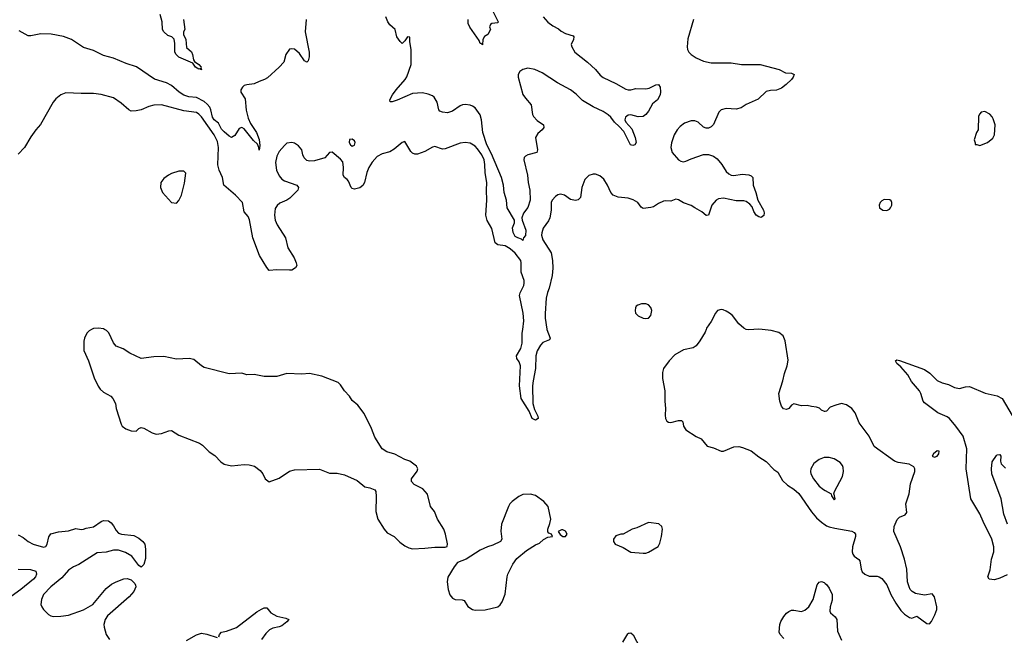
# Model space of a CAD drawing. Header units: inches. Extents: x 1384664 to 1536621, y 460766 to 646467.
# Tile 192 of 256: x 1433582 to 1441426, y 567564 to 572467. Entities that reach past the tile are written whole.
import ezdxf

# ---------------------------------------------------------------- set-up
doc = ezdxf.new("R2010")
doc.units = ezdxf.units.IN
doc.header["$MEASUREMENT"] = 0
for name, color, linetype in [('B4536', 7, 'Continuous'), ('B4537', 7, 'Continuous'), ('B4546', 7, 'Continuous'), ('B4547', 7, 'Continuous')]:
    doc.layers.add(name, color=color, linetype=linetype)

msp = doc.modelspace()

# ---------------------------------------------------------------- linework, layer by layer
at = {"layer": 'B4536', "color": 5}
for points, elevation in [([(1434154.5, 570000), (1434135.5, 569990), (1434115.8, 569970), (1434097.1, 569930), (1434092.5, 569907.5), (1434092.5, 569832.5), (1434130, 569751), (1434175.6, 569615.6), (1434207.3, 569547.3), (1434223.4, 569523.4), (1434250, 569499.3), (1434308.9, 569468.9), (1434324.4, 569450), (1434344.9, 569410), (1434350.4, 569369.6), (1434390, 569244.7), (1434398.8, 569230), (1434428.3, 569208.3), (1434470, 569193.4), (1434509.3, 569190.7), (1434530, 569211), (1434550, 569218.8), (1434570, 569212.7), (1434636, 569176), (1434670, 569166.7), (1434710, 569171.3), (1434770, 569193.1), (1434790, 569194.9), (1434850, 569159.3), (1435014.8, 569094.8), (1435037.8, 569077.8), (1435090, 569025.5), (1435135.4, 568995.4), (1435184.9, 568944.9), (1435210, 568928), (1435270, 568912.7), (1435370, 568924.9), (1435410, 568923), (1435451, 568910), (1435497.3, 568877.3), (1435518.8, 568850), (1435538, 568810), (1435570, 568786.8), (1435650, 568816.3), (1435729.8, 568870.2), (1435770, 568882), (1435970, 568886.8), (1436050, 568855.5), (1436110, 568854.9), (1436170, 568843), (1436270, 568797.3), (1436330, 568746), (1436370, 568738), (1436410, 568722), (1436418, 568710), (1436422.8, 568670), (1436419.1, 568550), (1436435.5, 568490), (1436484.9, 568410), (1436510, 568381), (1436564.7, 568350), (1436610, 568306), (1436650, 568276), (1436680.5, 568260.5), (1436710, 568254), (1436810, 568257.3), (1436890, 568265.5), (1436970, 568266), (1436988, 568272), (1436988.7, 568291.3), (1436974, 568370), (1436960.7, 568410), (1436909.5, 568490), (1436885.2, 568550), (1436853.2, 568590), (1436829.4, 568689.4), (1436794, 568730), (1436725.4, 568765.4), (1436704, 568790), (1436702, 568810), (1436749.3, 568870.7), (1436753.2, 568890), (1436744, 568910), (1436689.7, 568949.7), (1436650, 568965.1), (1436570, 569007.3), (1436506.6, 569026.6), (1436469.5, 569049.5), (1436410, 569142), (1436385.1, 569210), (1436324.7, 569330), (1436276.4, 569396.4), (1436230, 569435.1), (1436209.7, 569469.7), (1436169.2, 569510), (1436138.6, 569558.6), (1436118, 569578), (1435990, 569629.3), (1435890, 569649.2), (1435830, 569643.7), (1435710, 569649.3), (1435630, 569626), (1435610, 569625.2), (1435530, 569626.6), (1435450, 569642), (1435390, 569639.3), (1435350, 569653.2), (1435250, 569646.6), (1435050, 569698), (1435030, 569709.3), (1434970, 569760.9), (1434930.7, 569769.3), (1434830, 569762.4), (1434730, 569784.7), (1434650, 569783), (1434550, 569769.6), (1434458, 569810), (1434404.7, 569844.7), (1434350, 569866), (1434330, 569892.7), (1434292.3, 569972.3), (1434272.2, 569992.2), (1434257.6, 570000)], 820), ([(1437782.1, 570000), (1437808.9, 569930), (1437803.7, 569916.3), (1437750, 569896.2), (1437730, 569874.2), (1437704.5, 569830), (1437693.4, 569790), (1437691.8, 569688.2), (1437671.1, 569590), (1437667.2, 569550), (1437670.2, 569410), (1437683.2, 569363.2), (1437710.2, 569310), (1437712, 569290), (1437690, 569278.7), (1437665.6, 569290), (1437640.9, 569350), (1437577.8, 569450), (1437562.7, 569550), (1437572.3, 569710), (1437561.1, 569741.1), (1437541.3, 569770), (1437539.7, 569790), (1437572.9, 569847.1), (1437585, 569890), (1437585, 569970), (1437589, 570000)], 780), ([(1439050, 570000), (1439041.4, 569978.6), (1439001, 569910), (1438971.3, 569870), (1438946.4, 569853.6), (1438870, 569839), (1438802, 569798), (1438754.8, 569750), (1438710.8, 569690), (1438702.5, 569657.5), (1438702, 569610), (1438722, 569510), (1438720.7, 569430), (1438727.3, 569370), (1438723.5, 569316.5), (1438727.3, 569290), (1438736, 569270), (1438750, 569260.7), (1438770, 569259.3), (1438830, 569274), (1438854.4, 569274.4), (1438865.5, 569265.5), (1438870.4, 569230), (1438890, 569199.3), (1438970, 569147.3), (1439011, 569130), (1439058, 569070), (1439110, 569056.3), (1439170.4, 569030.4), (1439190, 569030.4), (1439270, 569066), (1439310, 569067.2), (1439341.1, 569061.1), (1439410, 569033.4), (1439470, 568985.3), (1439528.9, 568948.9), (1439590, 568884), (1439622.5, 568862.5), (1439658, 568798), (1439699.4, 568759.4), (1439750, 568728), (1439790, 568694.7), (1439890, 568547.9), (1439930, 568500.2), (1439970, 568464.7), (1440000, 568443.8)], 820), ([(1439430.8, 570000), (1439390, 569997), (1439370, 569999.3), (1439368.6, 570000)], 820), ([(1440000, 569346.7), (1439994.4, 569345.6), (1439970, 569357.2), (1439953, 569373), (1439930, 569382), (1439890, 569386), (1439855.5, 569395.5), (1439810, 569392.3), (1439750, 569408.7), (1439730, 569398), (1439710, 569369.3), (1439690, 569362.7), (1439667, 569367), (1439649.6, 569389.6), (1439637, 569430), (1439629.5, 569490), (1439662, 569590), (1439675.1, 569650), (1439697, 569710), (1439704.5, 569755.5), (1439679.5, 569910), (1439665.2, 569950), (1439630, 569977), (1439567.9, 569992.1), (1439496.3, 570000)], 820), ([(1440000, 568979.3), (1439990, 568978.9), (1439950, 568964.7), (1439908.5, 568931.5), (1439884.9, 568890), (1439881.5, 568870), (1439884.4, 568850), (1439904.9, 568810), (1439950, 568751.5), (1439985.1, 568725.1), (1440000, 568716.6)], 840), ([(1433570, 568363.7), (1433610, 568344), (1433650.2, 568310), (1433688.7, 568288.7), (1433770, 568265.7), (1433790, 568272.3), (1433799.1, 568290), (1433812.7, 568347.3), (1433830, 568372.7), (1433890, 568387.9), (1433970, 568395.8), (1434030, 568414.4), (1434070, 568405.7), (1434090, 568409), (1434110, 568418), (1434170, 568429.2), (1434230, 568471.5), (1434250, 568478.9), (1434290, 568475.3), (1434310, 568460.4), (1434330, 568436.4), (1434350, 568399.1), (1434370, 568378.4), (1434391.4, 568368.6), (1434490, 568358.4), (1434530, 568337), (1434562, 568310), (1434577.6, 568290), (1434584.9, 568250), (1434583, 568177), (1434570, 568128.7), (1434550, 568108), (1434530, 568119), (1434474, 568194), (1434423.6, 568223.6), (1434370, 568241.8), (1434330, 568241.6), (1434270, 568227.2), (1434199.2, 568220.8), (1434052.3, 568127.7), (1434010, 568109.8), (1433970, 568083.9), (1433917, 568023), (1433829.1, 567950), (1433770.3, 567890), (1433754.9, 567850), (1433750.7, 567810), (1433757.3, 567790), (1433770.8, 567770), (1433810, 567731), (1433830, 567718.8), (1433850, 567714), (1433910, 567715.5), (1433970, 567724.4), (1434090, 567767), (1434163.7, 567810), (1434270, 567937.3), (1434313.2, 567970), (1434350, 567990.4), (1434410, 568013.4), (1434436.8, 568016.8), (1434470, 568004.9), (1434497.6, 567977.6), (1434503.8, 567963.8), (1434506, 567950), (1434490, 567913.2), (1434452.4, 567870), (1434281.3, 567718.7), (1434262.3, 567690), (1434252.9, 567650), (1434253.4, 567630), (1434270.3, 567570), (1434295.8, 567530)], 780), ([(1433570, 568090.3), (1433667.7, 568087.7), (1433710, 568074.8), (1433714.9, 568050), (1433708.2, 568030), (1433690.3, 568010), (1433590, 567928.8), (1433423.2, 567810)], 760), ([(1439670, 567539.6), (1439640.5, 567570), (1439631.8, 567590), (1439636.3, 567650), (1439645.1, 567674.9), (1439670, 567714), (1439690, 567739.1), (1439710, 567754.4), (1439730, 567763.9), (1439750, 567764.9), (1439810, 567753.1), (1439836.5, 567763.5), (1439868, 567790), (1439902.3, 567850), (1439934.5, 567965.5), (1439950, 567986), (1439970, 567992), (1439990, 567984), (1440000, 567976)], 780), ([(1435169.1, 567550.9), (1435172.7, 567570), (1435189, 567590), (1435230, 567598), (1435310, 567627.2), (1435470, 567750.5), (1435506.7, 567773.3), (1435530, 567782), (1435550, 567782.8), (1435583.6, 567743.6), (1435630, 567716.5), (1435700.9, 567700.9), (1435726, 567690), (1435710.5, 567670), (1435670, 567640.5), (1435650, 567631.2), (1435598.9, 567621.1), (1435571.8, 567608.2), (1435542, 567578), (1435508, 567530)], 780), ([(1434910, 567521.6), (1434990, 567567.2), (1435030, 567581.7), (1435073.6, 567573.6), (1435154.8, 567545.2)], 780), ([(1438387.8, 567510), (1438425.4, 567574.6), (1438430, 567581), (1438438, 567582), (1438450, 567582.8), (1438470, 567566.8), (1438551, 567411)], 780)]:
    msp.add_lwpolyline(points, dxfattribs=dict(at, elevation=elevation))
at = {"layer": 'B4536', "color": 5, "elevation": 820}
for points in [[(1437650, 568688.9), (1437590, 568684.2), (1437557.1, 568670), (1437506.4, 568630), (1437486.4, 568610), (1437475.8, 568590), (1437419.1, 568450), (1437413.7, 568393.7), (1437422.8, 568330), (1437411, 568310), (1437350, 568281.2), (1437308.4, 568268.4), (1437250, 568242.7), (1437138, 568170), (1437070, 568144), (1437042.8, 568110), (1436993.2, 568026.8), (1436988, 567990), (1436994.9, 567930), (1437007.5, 567887.5), (1437030, 567859.1), (1437050, 567848.5), (1437107.7, 567847.7), (1437121.4, 567841.4), (1437152.7, 567792.7), (1437188.7, 567768.7), (1437210, 567764.4), (1437290, 567768.2), (1437389.6, 567790.4), (1437410, 567806.8), (1437426.6, 567830), (1437450, 567892), (1437465.6, 568030), (1437471.8, 568050), (1437511.6, 568130), (1437543.3, 568176.7), (1437620.1, 568239.9), (1437690, 568284.7), (1437723.1, 568296.9), (1437754, 568326), (1437790, 568344.7), (1437826, 568350), (1437818, 568370), (1437798, 568378), (1437789, 568389), (1437789.3, 568410), (1437805.6, 568454.4), (1437812, 568490), (1437792, 568590), (1437756.2, 568630), (1437690, 568677.1)], [(1438590, 568461.2), (1438498.8, 568421.2), (1438462, 568410), (1438390, 568368.7), (1438370, 568368.7), (1438330, 568355.3), (1438312, 568330), (1438311.3, 568310), (1438324.7, 568290), (1438390, 568264), (1438450, 568227.3), (1438550, 568218.8), (1438570, 568218.8), (1438590, 568226), (1438669.4, 568270.6), (1438682.5, 568297.5), (1438696, 568350), (1438702, 568410), (1438698, 568430), (1438672.9, 568452.9)], [(1437910, 568404), (1437896.9, 568403.1), (1437872, 568390), (1437886.4, 568366.4), (1437910, 568351.3), (1437930, 568352), (1437942, 568370), (1437930, 568394)]]:
    msp.add_lwpolyline(points, close=True, dxfattribs=at)
at = {"layer": 'B4537', "color": 5}
for points, elevation in [([(1434886, 572470), (1434897.1, 572390), (1434886.8, 572370), (1434886.8, 572350), (1434904.9, 572310), (1434910, 572246.8), (1434950, 572211), (1434959.1, 572190), (1434966.8, 572146.8), (1434974.4, 572134.4), (1435010, 572110.7), (1435026, 572090), (1435023.6, 572083.6), (1435030.9, 572069.1), (1435016.4, 572076.4), (1435010, 572074), (1434982.7, 572090), (1434960.4, 572120.4), (1434849.4, 572170), (1434827.3, 572190), (1434818.4, 572210), (1434818, 572278), (1434811.5, 572311.5), (1434794, 572330), (1434761.1, 572341.1), (1434729.6, 572370), (1434719.7, 572390), (1434715.7, 572450), (1434700.2, 572510)], 740), ([(1437350, 572534.8), (1437394, 572450), (1437390, 572442), (1437343.6, 572436.4), (1437331.6, 572428.4), (1437324.7, 572410), (1437331.3, 572390), (1437312, 572350), (1437285.4, 572334.6), (1437271.3, 572310), (1437270, 572266), (1437258, 572278), (1437250, 572278), (1437242.9, 572302.9), (1437167.1, 572407.1), (1437155.8, 572435.8), (1437154, 572470)], 740), ([(1435863.1, 572470), (1435856.5, 572370), (1435888.9, 572210), (1435888.6, 572171.4), (1435879.9, 572140.1), (1435870, 572129.5), (1435850, 572140.9), (1435810, 572198), (1435770, 572232), (1435750, 572236), (1435730, 572232.7), (1435700.7, 572190), (1435684.9, 572130), (1435650, 572089.4), (1435555.1, 572004.9), (1435531, 571990), (1435490, 571976.2), (1435450, 571956.2), (1435390, 571949.6), (1435370, 571942.9), (1435355.5, 571930), (1435344.6, 571910), (1435343.6, 571890), (1435377.2, 571837.2), (1435386.2, 571746.2), (1435401.9, 571681.9), (1435421.1, 571641.1), (1435468.8, 571570), (1435490, 571513), (1435496, 571464), (1435490, 571428), (1435487.6, 571450), (1435475.1, 571475.1), (1435445.2, 571505.2), (1435370, 571596.9), (1435350, 571609.5), (1435330, 571602), (1435296.1, 571543.9), (1435270, 571529.6), (1435250, 571539.7), (1435210, 571574.5), (1435190, 571595.8), (1435164.4, 571644.4), (1435130, 571670.6), (1435118.2, 571690), (1435105.1, 571750), (1435095.8, 571770), (1435075.2, 571795.2), (1435050, 571816), (1434990, 571847.7), (1434930, 571852.7), (1434890, 571865), (1434851.8, 571890), (1434790, 571942.8), (1434750, 571964.1), (1434654.9, 571994.9), (1434511.9, 572091.9), (1434430, 572117.6), (1434330, 572160.9), (1434250, 572182), (1434170, 572220.7), (1434090, 572247), (1433993.2, 572310), (1433930, 572334), (1433831.9, 572351.9), (1433750, 572355.1), (1433670, 572339.3), (1433650, 572339.3), (1433578, 572378)], 760), ([(1437751.4, 572491.4), (1437790, 572448), (1437830, 572419.1), (1437873.8, 572393.8), (1437894.9, 572374.9), (1437930, 572357.3), (1437990, 572338.8), (1437996.3, 572330), (1437994.9, 572310), (1437976.4, 572270), (1437980.2, 572250), (1438005, 572210), (1438105.4, 572130), (1438169.2, 572070), (1438206.3, 572026.3), (1438230, 572007.6), (1438330, 571959.2), (1438410, 571913.4), (1438430, 571907.5), (1438451.4, 571908.6), (1438490, 571920.2), (1438570, 571915.8), (1438597.8, 571922.2), (1438650, 571948.4), (1438670.5, 571950.5), (1438684.9, 571930), (1438687.7, 571892.3), (1438684, 571870), (1438662, 571830), (1438623.8, 571796.2), (1438590, 571739.5), (1438570, 571713.2), (1438550, 571696), (1438510, 571693.6), (1438450, 571709.7), (1438430, 571706.3), (1438406.7, 571690), (1438403.1, 571670), (1438411.8, 571650), (1438457.8, 571597.8), (1438485.3, 571530), (1438494, 571490), (1438483, 571470), (1438465.4, 571465.4), (1438447.3, 571470), (1438395.8, 571575.8), (1438357.6, 571617.6), (1438319.8, 571650), (1438290.4, 571690.4), (1438270, 571709.8), (1438230, 571736.3), (1438150, 571773.9), (1438064.9, 571824.9), (1438014.3, 571874.3), (1437970, 571909), (1437865.7, 571965.7), (1437743.3, 572043.3), (1437684.7, 572070), (1437630, 572080.2), (1437590.5, 572070), (1437565.4, 572054.6), (1437553.1, 572030), (1437552.9, 572010), (1437590.4, 571870.4), (1437610, 571841), (1437656, 571790), (1437667.1, 571712.9), (1437675.2, 571695.2), (1437704.7, 571664.7), (1437756, 571630), (1437758, 571610), (1437744.7, 571590), (1437710, 571562), (1437691, 571530), (1437706.8, 571430), (1437701, 571410), (1437629.2, 571390.8), (1437610, 571380.5), (1437601.7, 571370), (1437599.1, 571350), (1437627.4, 571230), (1437632.6, 571170), (1437646.4, 571110), (1437648.3, 571030), (1437630, 570971.2), (1437594.9, 570925.1), (1437582, 570890), (1437583.9, 570870), (1437612.8, 570790), (1437610, 570749), (1437594.8, 570730), (1437590, 570708.7), (1437580.4, 570720.4), (1437550, 570729.5), (1437530, 570740.9), (1437512.9, 570772.9), (1437507.5, 570810), (1437523.1, 570850), (1437523.1, 570870), (1437464.6, 570970), (1437458.8, 571030), (1437442, 571090), (1437435, 571150), (1437419.9, 571210), (1437340, 571400), (1437302.2, 571470), (1437271.1, 571570), (1437260.3, 571670), (1437251.3, 571710), (1437210, 571764.4), (1437190, 571778.7), (1437170, 571785.6), (1437130, 571791.8), (1437110, 571789.6), (1437090, 571782.4), (1437030, 571738), (1436990, 571725.6), (1436950, 571731.6), (1436930, 571739.5), (1436921.6, 571750), (1436907.1, 571810), (1436884.2, 571850), (1436870, 571861.1), (1436835.4, 571875.4), (1436790, 571883.5), (1436710, 571878.2), (1436590, 571826), (1436550, 571812), (1436533.6, 571813.6), (1436529.7, 571830), (1436551.3, 571870), (1436580.5, 571910), (1436653.7, 571990), (1436667.2, 572012.8), (1436699.7, 572110), (1436701.1, 572230), (1436689.3, 572290), (1436688.7, 572328.7), (1436670, 572332), (1436650, 572299), (1436630, 572279), (1436612.5, 572292.5), (1436586, 572330), (1436572, 572390), (1436530, 572425.2), (1436515.1, 572450), (1436499, 572490)], 760), ([(1438950.3, 572469.7), (1438903.8, 572316.2), (1438898.6, 572250), (1438902, 572230), (1438911.7, 572210), (1438930.3, 572190), (1438970, 572163.2), (1439030, 572137.1), (1439090, 572124.6), (1439250, 572124), (1439331.6, 572111.6), (1439482, 572110), (1439631, 572070), (1439683.1, 572043.1), (1439730, 572040.4), (1439752.1, 572032.1), (1439744.4, 572010), (1439730.2, 571990), (1439688.5, 571950), (1439650, 571921.1), (1439610, 571906.3), (1439563.5, 571903.5), (1439530, 571894.5), (1439464.7, 571835.3), (1439369.4, 571790.6), (1439330, 571765.1), (1439290, 571754.2), (1439210, 571759.3), (1439170.2, 571749.8), (1439152.2, 571730), (1439110, 571633.2), (1439090, 571612.7), (1439070, 571602.7), (1439050, 571602.7), (1439030, 571612.3), (1438986, 571650), (1438960.8, 571660.8), (1438930, 571662.6), (1438877.8, 571642.2), (1438842.5, 571617.5), (1438819, 571590), (1438796.1, 571550), (1438774, 571486), (1438770.2, 571450), (1438780.8, 571410), (1438829.1, 571350), (1438850, 571339.3), (1438870, 571336.5), (1438890, 571341.1), (1438930, 571359.6), (1439030, 571392.4), (1439070, 571394.9), (1439110, 571379.5), (1439138.4, 571358.4), (1439175.1, 571315.1), (1439210, 571258), (1439230, 571238.4), (1439250, 571228.7), (1439270, 571225.3), (1439337.6, 571237.6), (1439390, 571232.7), (1439410, 571224), (1439422, 571210), (1439424.9, 571150), (1439446.3, 571090), (1439461.1, 571030), (1439506.7, 570950), (1439511.6, 570930), (1439510, 570909), (1439490, 570892.3), (1439470, 570897.6), (1439450, 570911.6), (1439430, 570939.3), (1439417.4, 570977.4), (1439398.8, 570998.8), (1439370, 571018.3), (1439350, 571023.5), (1439290, 571025.7), (1439190, 571045.8), (1439150, 571041.1), (1439130, 571029.8), (1439096.2, 570990), (1439070, 570909.2), (1439053.4, 570906.6), (1439050, 570906.6), (1439017.3, 570937.3), (1438961.7, 570970), (1438930, 570986.9), (1438870, 571007.6), (1438830, 571032.3), (1438810, 571038.3), (1438770, 571022.4), (1438730, 571025.4), (1438710, 571022), (1438670, 571003.5), (1438630, 570977.7), (1438610, 570971.1), (1438550, 570964.2), (1438533.9, 570973.9), (1438505.1, 571010), (1438470, 571033.3), (1438430, 571044.7), (1438350, 571054), (1438310, 571069.4), (1438291.3, 571091.3), (1438263.7, 571150), (1438235.9, 571195.9), (1438204.2, 571224.2), (1438170, 571236), (1438150, 571236.4), (1438114.6, 571225.4), (1438084.6, 571195.4), (1438060.9, 571130), (1438050.7, 571050), (1438030, 571032.7), (1438010, 571027.3), (1437970, 571035.6), (1437920.9, 571070), (1437890, 571078.5), (1437870, 571073.5), (1437850, 571059.7), (1437824.9, 571030), (1437815.5, 571010), (1437816.4, 570950), (1437804.4, 570890), (1437794.1, 570865.9), (1437752.4, 570807.6), (1437740.2, 570770), (1437739.3, 570750), (1437750, 570714), (1437815.1, 570610), (1437826.1, 570550), (1437829.1, 570489.1), (1437822.8, 570430), (1437800.6, 570330), (1437786.2, 570293.8), (1437776.8, 570250), (1437768.4, 570128.4), (1437768.9, 570090), (1437781.5, 570001.5), (1437782.1, 570000)], 780), ([(1437589, 570000), (1437598.3, 570070), (1437593.7, 570130), (1437564.1, 570270), (1437567.9, 570292.1), (1437597, 570350), (1437601.6, 570370), (1437601.2, 570390), (1437577.6, 570457.6), (1437577.8, 570530), (1437573.6, 570550), (1437530, 570607.5), (1437490, 570642.3), (1437450, 570665.3), (1437390, 570674.7), (1437370, 570689.3), (1437343.1, 570803.1), (1437306.7, 570866.7), (1437295.6, 570910), (1437302.9, 571030), (1437299.9, 571110), (1437303.2, 571170), (1437288.7, 571248.7), (1437286.7, 571313.3), (1437280.8, 571350), (1437264.2, 571390), (1437230, 571439.8), (1437210, 571459.8), (1437170, 571482.8), (1437130, 571489.8), (1437090, 571484.2), (1436970, 571438.7), (1436950, 571436.4), (1436890, 571457.4), (1436870, 571452.8), (1436810, 571416.9), (1436750, 571395.1), (1436730, 571395.1), (1436710, 571403.7), (1436696.6, 571416.6), (1436650, 571498), (1436630, 571488.7), (1436564.7, 571435.3), (1436530, 571414.5), (1436470, 571398.7), (1436430, 571376.9), (1436390, 571331.3), (1436364.4, 571290), (1436347.9, 571250), (1436328.7, 571171.3), (1436314.3, 571145.7), (1436291.8, 571128.2), (1436250, 571117), (1436230, 571122.7), (1436222.7, 571130), (1436200.9, 571180.9), (1436190, 571195.3), (1436168, 571210), (1436158, 571230), (1436161.2, 571290), (1436155.1, 571335.1), (1436137.5, 571357.5), (1436070, 571413.2), (1436050, 571408.7), (1436012.5, 571367.5), (1435930, 571344.5), (1435890, 571340.9), (1435870, 571346.6), (1435847.9, 571367.9), (1435838, 571390), (1435829.3, 571430), (1435803.6, 571463.6), (1435770, 571483.7), (1435750, 571489.4), (1435710, 571483.7), (1435690, 571466.6), (1435650, 571417.6), (1435630, 571380.9), (1435619.8, 571330), (1435628.2, 571270), (1435650, 571222.4), (1435670, 571197), (1435690, 571184.6), (1435790, 571150.3), (1435803.1, 571130), (1435798, 571110), (1435734.2, 571045.8), (1435710.1, 571029.9), (1435654.2, 571005.8), (1435631.6, 570988.4), (1435617.6, 570962.4), (1435610.7, 570910), (1435618.1, 570870), (1435632.6, 570832.6), (1435698.3, 570730), (1435716.5, 570650), (1435767.4, 570570), (1435785.3, 570530), (1435788.4, 570510), (1435779.1, 570490), (1435750, 570473.3), (1435730, 570471.3), (1435630, 570474.7), (1435570, 570469.2), (1435550, 570492.7), (1435491, 570590), (1435438.4, 570730), (1435413.4, 570873.4), (1435400.5, 570900.5), (1435370, 570938), (1435355.3, 571010), (1435301.7, 571070), (1435208.7, 571150), (1435197.4, 571210), (1435170.6, 571270), (1435159.2, 571310), (1435165.5, 571450), (1435158.1, 571498.1), (1435130.7, 571550), (1435030, 571694), (1435010, 571715.8), (1434990, 571728.7), (1434890, 571740.3), (1434710, 571789.8), (1434650, 571787.8), (1434610, 571776.4), (1434550, 571749.8), (1434510, 571741), (1434470, 571739.7), (1434450, 571748.2), (1434390, 571802.6), (1434330, 571844), (1434230, 571871.3), (1434170, 571880.4), (1434070, 571878.3), (1433950, 571884.7), (1433910, 571869.7), (1433870, 571838), (1433848.5, 571811.5), (1433748.5, 571631.5), (1433710.3, 571589.7), (1433670, 571533.2), (1433619.3, 571450), (1433570, 571397)], 780), ([(1439368.6, 570000), (1439350, 570009.2), (1439310, 570046), (1439260.9, 570110), (1439237.2, 570130), (1439210, 570146.6), (1439184.9, 570155.1), (1439170, 570158), (1439141, 570150), (1439124, 570130), (1439090, 570064), (1439054, 570010), (1439050, 570000)], 820), ([(1434257.6, 570000), (1434250, 570004.1), (1434210, 570011.6), (1434170, 570008.2), (1434154.5, 570000)], 820), ([(1439496.3, 570000), (1439470, 570002.9), (1439430.8, 570000)], 820)]:
    msp.add_lwpolyline(points, dxfattribs=dict(at, elevation=elevation))
for points, elevation in [([(1436230, 571516), (1436210, 571514), (1436207.7, 571490), (1436218, 571470), (1436230, 571461), (1436250, 571466.8), (1436254.5, 571490), (1436250, 571502)], 780), ([(1434890, 571260.9), (1434850, 571260.5), (1434790, 571242.9), (1434766, 571230), (1434730, 571201.2), (1434707.3, 571170), (1434704, 571130), (1434718.8, 571090), (1434790, 571011), (1434830, 571006.8), (1434850, 571026.8), (1434869.6, 571070), (1434895.6, 571164.4), (1434904.5, 571244.5)], 820), ([(1438535.5, 570204.5), (1438505.2, 570194.8), (1438494, 570186), (1438487.9, 570172.1), (1438484, 570150), (1438487.7, 570130), (1438510, 570107.7), (1438550, 570090.5), (1438570, 570086.8), (1438590, 570090.6), (1438610, 570110.7), (1438617.4, 570150), (1438610, 570175.6), (1438590, 570196.9), (1438570, 570203.6)], 820)]:
    msp.add_lwpolyline(points, close=True, dxfattribs=dict(at, elevation=elevation))
at = {"layer": 'B4546', "color": 5}
for points, elevation in [([(1441450, 568046.6), (1441390, 568018.1), (1441346.7, 568006.7), (1441306.6, 568010), (1441294.7, 568030), (1441313.9, 568086.1), (1441325, 568170), (1441343.7, 568230), (1441342.4, 568270), (1441325.7, 568330), (1441256.7, 568470), (1441231.9, 568531.9), (1441159.3, 568650), (1441122.6, 568890), (1441128.7, 569050), (1441098.1, 569150), (1441040.9, 569230), (1440990, 569289.9), (1440970, 569305.3), (1440896.2, 569336.2), (1440790, 569415.4), (1440779.3, 569430), (1440760.7, 569490), (1440749.8, 569510), (1440685.3, 569585.3), (1440658.4, 569638.4), (1440602.7, 569702.7), (1440569.8, 569730), (1440558, 569750), (1440570, 569757.2), (1440590, 569753.5), (1440790, 569682), (1440831.6, 569651.6), (1440890, 569594), (1440930, 569576), (1440981.5, 569561.5), (1441030, 569539.1), (1441070, 569530.6), (1441116.6, 569543.4), (1441150, 569545.5), (1441273.9, 569493.9), (1441370, 569470.3), (1441410, 569450.4), (1441516.4, 569270)], 780), ([(1440000, 568443.8), (1440010, 568436.9), (1440030, 568429.2), (1440076.4, 568416.4), (1440210, 568392.9), (1440230, 568381.6), (1440239.5, 568370), (1440241.5, 568350), (1440217.2, 568270), (1440212.6, 568230), (1440218.5, 568210), (1440230, 568193.7), (1440267.7, 568167.7), (1440276, 568156), (1440284.6, 568090), (1440294.4, 568070), (1440315.6, 568050), (1440350, 568034.6), (1440414.1, 568034.1), (1440430.1, 568030.1), (1440450, 568016.5), (1440490, 567966), (1440520.9, 567890), (1440560.9, 567820.9), (1440601.9, 567761.9), (1440630, 567732.9), (1440670, 567705.3), (1440690, 567700.5), (1440730, 567717.3), (1440810, 567658.6), (1440830, 567654.9), (1440845.9, 567674.1), (1440873.3, 567726.7), (1440887.7, 567770), (1440888.3, 567790), (1440870, 567871), (1440850, 567895.3), (1440790, 567884.2), (1440717.2, 567897.2), (1440691.6, 567911.6), (1440677.3, 567930), (1440666.8, 567950), (1440655.6, 567990), (1440649.7, 568090), (1440629.7, 568170), (1440598.4, 568270), (1440546, 568390), (1440549.4, 568430.6), (1440572.9, 568487.1), (1440590, 568504.7), (1440637, 568523), (1440650, 568542), (1440641.6, 568610), (1440667.8, 568690), (1440678, 568770), (1440712.3, 568870), (1440712.7, 568890), (1440706.3, 568906.3), (1440667.3, 568927.3), (1440581.2, 568941.2), (1440550, 568952.3), (1440387.9, 569067.9), (1440349.5, 569149.5), (1440270, 569257.2), (1440236.6, 569336.6), (1440211.4, 569371.4), (1440170, 569400.9), (1440130, 569409.3), (1440082.5, 569397.5), (1440038.8, 569381.2), (1440010, 569348.7), (1440000, 569346.7)], 820), ([(1440000, 568716.6), (1440046.8, 568690), (1440050, 568674), (1440070, 568642.8), (1440077.2, 568650), (1440070, 568688), (1440066, 568690), (1440069.1, 568690.9), (1440073.3, 568710), (1440137.1, 568830), (1440144.5, 568870), (1440141.3, 568901.3), (1440136.3, 568916.3), (1440119.1, 568939.1), (1440070, 568969.7), (1440030, 568980.5), (1440000, 568979.3)], 840), ([(1441450.7, 568450), (1441421.6, 568530), (1441401.4, 568650), (1441327.2, 568850), (1441323.5, 568890), (1441330, 568944.7), (1441363.7, 568996.3), (1441370, 569001), (1441390, 569002.8), (1441399.1, 568990), (1441394.9, 568950), (1441400.5, 568930), (1441434.6, 568894.6)], 760), ([(1440000, 567976), (1440010, 567968), (1440030, 567940.2), (1440053.3, 567890), (1440054.8, 567845.2), (1440038.9, 567790), (1440037, 567757), (1440042.3, 567742.3), (1440078.4, 567710), (1440091, 567691), (1440097.4, 567597.4), (1440130, 567526)], 780)]:
    msp.add_lwpolyline(points, dxfattribs=dict(at, elevation=elevation))
at = {"layer": 'B4546', "color": 5, "elevation": 820}
msp.add_lwpolyline([(1440890, 569033), (1440860.7, 569010), (1440851.3, 568990), (1440870, 568982), (1440890, 568990.8), (1440903.7, 569010), (1440908, 569030)], close=True, dxfattribs=at)
at = {"layer": 'B4547', "color": 5, "elevation": 820}
for points in [[(1441270, 571737.2), (1441242, 571730), (1441230, 571718), (1441221.4, 571698.6), (1441218, 571590), (1441204.7, 571570), (1441184.7, 571510), (1441194, 571486), (1441194, 571474), (1441206, 571474), (1441230, 571464.7), (1441292, 571488), (1441335.1, 571524.9), (1441349, 571550), (1441352.3, 571630), (1441338, 571678), (1441330, 571694), (1441310, 571714)], [(1440470, 571035.1), (1440450, 571025.2), (1440437.3, 571010), (1440428.2, 570990), (1440430.7, 570970), (1440458, 570950), (1440490, 570948), (1440510, 570958.8), (1440519.3, 570970), (1440529.2, 570990), (1440529.2, 571010), (1440524.7, 571024.7), (1440512.7, 571032.7)]]:
    msp.add_lwpolyline(points, close=True, dxfattribs=at)

doc.saveas('drawing.dxf')
